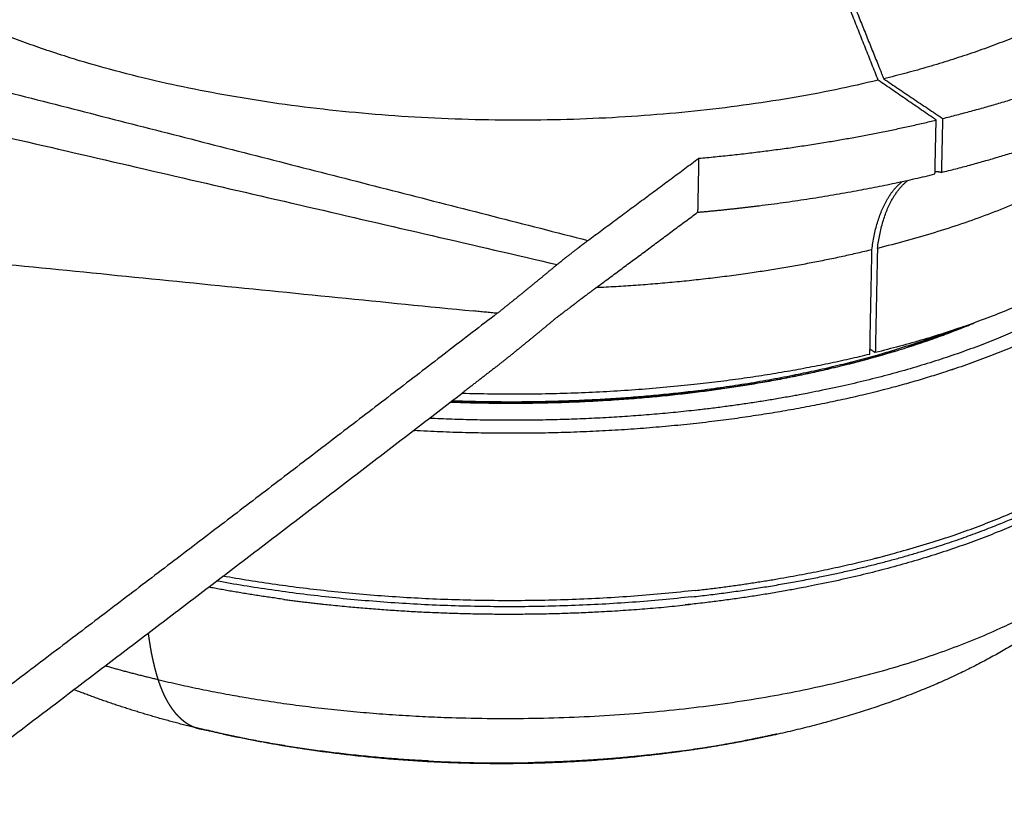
# Model space of a CAD drawing. Header units: millimetres. Extents: x -3418 to -920, y -373 to 1263.
# Tile 15 of 19: x -1617 to -1516, y 670 to 750. Entities that reach past the tile are written whole.
import ezdxf

# ---------------------------------------------------------------- set-up
doc = ezdxf.new("R2010")
doc.units = ezdxf.units.MM
doc.layers.add('Make2D$Visible$Curvas', color=7, linetype='Continuous')

msp = doc.modelspace()

# ---------------------------------------------------------------- linework, layer by layer
at = {"layer": 'Make2D$Visible$Curvas', "color": 29, "lineweight": -3, "true_color": 0x4d342b}
for points, weights, degree, knots in [([(-1528.57, 743.73), (-1565.61, 734.79), (-1603.75, 743.8), (-1624.31, 748.66), (-1634.82, 757.41)], [8232.77196892, 7122.79212521, 8232.92221097, 7611.96595602, 7725.41411525], 2, [0, 0, 0, 78.784054, 78.784054, 124.185272, 124.185272, 124.185272]), ([(-1561.71, 724.71), (-1561.18, 725.14), (-1560.65, 725.56), (-1559.59, 726.38), (-1559.06, 726.79), (-1558.53, 727.19)], [8193.52611646, 8194.32250728, 8195.12235168, 8196.72862604, 8197.53515384, 8198.34490787], 3, [0, 0, 0, 0, 3.274161, 3.274161, 6.548319, 6.548319, 6.548319, 6.548319]), ([(-1567.89, 719.67), (-1566.86, 720.49), (-1565.83, 721.32), (-1563.77, 723), (-1562.74, 723.85), (-1561.71, 724.71)], [8184.30070708, 8185.85200106, 8187.39660628, 8190.47178185, 8192.00254815, 8193.52611646], 3, [0, 0, 0, 0, 6.357791, 6.357791, 12.716144, 12.716144, 12.716144, 12.716144]), ([(-1557.68, 722.31), (-1557.9, 722.15), (-1558.12, 721.98), (-1558.78, 721.49), (-1559.21, 721.17), (-1559.64, 720.84)], [8202.85032398, 8202.50859066, 8202.16701777, 8201.16450008, 8200.50418612, 8199.84443553], 3, [1.288123, 1.288123, 1.288123, 1.288123, 2.663996, 2.663996, 5.328081, 5.328081, 5.328081, 5.328081]), ([(-1561.74, 719.25), (-1561.39, 719.52), (-1561.04, 719.78), (-1560.34, 720.31), (-1559.99, 720.58), (-1559.64, 720.84)], [8196.62558484, 8197.16219004, 8197.69876445, 8198.77168943, 8199.30811657, 8199.84443553], 3, [0, 0, 0, 0, 2.167455, 2.167455, 4.334919, 4.334919, 4.334919, 4.334919]), ([(-1567.89, 719.67), (-1610.49, 686.9), (-1653.76, 654.22), (-1742.41, 588.74), (-1787.83, 555.92), (-1834, 523.41)], [8184.30070708, 8120.18440497, 8055.71836583, 7926.01880171, 7860.78309331, 7795.1190814], 3, [0, 0, 0, 0, 260.467266, 260.467266, 520.937854, 520.937854, 520.937854, 520.937854]), ([(-1561.74, 719.25), (-1562.75, 718.4), (-1563.77, 717.56), (-1565.8, 715.9), (-1566.81, 715.08), (-1567.83, 714.28)], [8196.62558484, 8195.12674233, 8193.62068681, 8190.59493551, 8189.07488357, 8187.54806011], 3, [0, 0, 0, 0, 6.259294, 6.259294, 12.518577, 12.518577, 12.518577, 12.518577]), ([(-1834, 517.8), (-1787.82, 550.39), (-1742.39, 583.26), (-1654.99, 647.87), (-1612.94, 679.61), (-1571.52, 711.43)], [7798.06832619, 7863.76374387, 7929.04181326, 8056.95147136, 8119.605113, 8181.93588401], 3, [0, 0, 0, 0, 260.636411, 260.636411, 513.669283, 513.669283, 513.669283, 513.669283])]:
    msp.add_rational_spline(points, weights, degree=degree, knots=knots, dxfattribs=at)
for points, weights, degree in [([(-1533.33, 757.1), (-1528.5, 745.12)], [8235.64545925, 8233.30848383], 1), ([(-1528.57, 743.73), (-1533.82, 756.98)], [8232.77196892, 8235.39364934], 1), ([(-1501.77, 755.11), (-1511.17, 748.02), (-1528, 743.87)], [7708.21533707, 7700.88081311, 8233.06399606], 2), ([(-1664.31, 748.45), (-1561.71, 724.71)], [8245.3051114, 8193.52611646], 1), ([(-1636.64, 747.15), (-1558.53, 727.19)], [8239.93311959, 8198.34490787], 1), ([(-1521.93, 739.78), (-1510.93, 742.49), (-1502.45, 746.45)], [8224.51835499, 8139.83741453, 8238.45207096], 2), ([(-1528.5, 745.12), (-1528, 743.87)], [8233.3073858, 8233.06399606], 1), ([(-1522.59, 739.62), (-1528.57, 743.73)], [8224.18217608, 8232.77196892], 1), ([(-1528, 743.87), (-1521.93, 739.78)], [8233.06399606, 8224.51835499], 1), ([(-1494.02, 740.87), (-1494.62, 724.12), (-1528.87, 715.61)], [8197.14742752, 7223.37505138, 8249.076725], 2), ([(-1498.89, 740.88), (-1507.84, 731.52), (-1528.65, 726.37)], [7805.00334525, 7616.15146345, 8243.17556827], 2), ([(-1522.05, 734.21), (-1511.05, 736.93), (-1502.57, 740.89)], [8227.56277478, 8142.84841275, 8241.49649075], 2), ([(-1547.1, 735.67), (-1534.05, 736.85), (-1522.59, 739.62)], [8215.95581967, 8122.08652922, 8224.18217608], 2), ([(-1522.71, 734.05), (-1522.59, 739.62)], [8227.22659587, 8224.18217608], 1), ([(-1521.93, 739.78), (-1522.05, 734.21)], [8224.51835499, 8227.56277478], 1), ([(-1558.53, 727.19), (-1547.1, 735.67)], [8198.34490787, 8215.95581967], 1), ([(-1547.1, 735.67), (-1547.21, 730.1)], [8215.95581967, 8219.00023946], 1), ([(-1540.87, 730.78), (-1531.29, 731.97), (-1522.71, 734.05)], [8184.51951238, 8150.3797639, 8227.22659587], 2), ([(-1522.05, 734.21), (-1522.38, 734.27), (-1522.7, 734.29)], [8227.56277478, 8136.91023607, 8059.14553193], 2), ([(-1529.22, 726.23), (-1528.58, 731.36), (-1526.07, 733.28)], [8242.88568733, 7592.22791776, 7931.46628163], 2), ([(-1528.65, 726.37), (-1528.01, 731.46), (-1525.49, 733.4)], [8243.17556827, 7597.85907318, 7930.91435859], 2), ([(-1681.91, 731.09), (-1570.36, 719.91)], [8220.76180707, 8185.08623864], 1), ([(-1547.21, 730.1), (-1544, 730.39), (-1540.87, 730.78)], [8219.00023946, 8195.75232895, 8184.51951238], 2), ([(-1557.05, 722.78), (-1547.21, 730.1)], [8203.81056964, 8219.00023946], 1), ([(-1529.22, 726.23), (-1542.38, 723.03), (-1557.68, 722.31)], [8242.88568733, 7816.13921544, 7731.59436068], 2), ([(-1529.43, 715.47), (-1529.22, 726.23)], [8248.78684406, 8242.88568733], 1), ([(-1528.65, 726.37), (-1528.87, 715.61)], [8243.17556827, 8249.076725], 1), ([(-1557.68, 722.31), (-1557.47, 722.47), (-1557.26, 722.62), (-1557.05, 722.78)], [8202.85032398, 8203.17026218, 8203.49034101, 8203.81056964], 3), ([(-1567.89, 719.67), (-1570.36, 719.91)], [8184.30070708, 8185.08623864], 1), ([(-1571.52, 711.43), (-1548.81, 710.76), (-1529.43, 715.47)], [7701.91529979, 7621.75805612, 8248.78684406], 2), ([(-1528.87, 715.61), (-1529.42, 715.99)], [8249.076725, 8249.86504062], 1), ([(-1567.83, 714.28), (-1569.06, 713.33), (-1570.29, 712.38), (-1571.52, 711.43)], [8187.54806011, 8185.67762509, 8183.80690001, 8181.93588401], 3), ([(-1571.52, 711.43), (-1571.52, 711.43), (-1571.53, 711.43)], [7701.92181366, 7701.93240815, 7701.94301498], 2)]:
    msp.add_rational_spline(points, weights, degree=degree, dxfattribs=at)
at = {"layer": 'Make2D$Visible$Curvas', "color": 250, "lineweight": -3, "true_color": 0x111111}
for points, weights, degree, knots in [([(-1498.59, 728.96), (-1499.92, 727.25), (-1505.38, 721.93), (-1520.68, 714.36), (-1538.05, 710.72), (-1547.3, 709.68)], [8285.23128993, 8281.6457146, 8270.5335992, 8254.75845512, 8247.18535148, 8245.02131869], 3, [45.638989, 45.638989, 45.638989, 45.638989, 59.051392, 88.577087, 118.102783, 118.102783, 118.102783, 118.102783]), ([(-1497.24, 728.45), (-1498.64, 726.52), (-1504.17, 720.99), (-1513.5, 716.34), (-1520.88, 713.87)], [8286.60395686, 8282.5562891, 8270.9921667, 8261.29363892, 8256.1611535], 3, [334.058787, 334.058787, 334.058787, 334.058787, 348.660889, 377.210551, 377.210551, 377.210551, 377.210551]), ([(-1547.41, 691.07), (-1538.77, 692.05), (-1531, 693.87), (-1494.88, 702.33), (-1494.49, 719.81)], [7868.89367051, 8003.10192353, 8259.95185701, 7214.35210546, 8314.01013272], 2, [58.518343, 58.518343, 58.518343, 76.862597, 76.862597, 153.725195, 153.725195, 153.725195]), ([(-1572.64, 710.57), (-1564.53, 710.28), (-1547.17, 710.89), (-1529.24, 714.65), (-1520.57, 717.88), (-1518.68, 718.67)], [8246.88724948, 8246.27548644, 8247.54723688, 8255.35992952, 8262.08772712, 8263.73851825], 3, [2.954439, 2.954439, 2.954439, 2.954439, 27.802222, 55.604443, 63.937709, 63.937709, 63.937709, 63.937709]), ([(-1572.53, 710.66), (-1564.56, 710.37), (-1556.49, 710.65), (-1548.69, 711.53), (-1538.63, 712.67), (-1529.51, 714.76), (-1521.99, 717.55)], [8247.29257716, 8246.68173085, 8247.27545699, 8249.11996319, 8251.50179714, 8255.85032719, 8261.7573773], 3, [30.95758, 30.95758, 30.95758, 30.95758, 55.736883, 55.736883, 55.736883, 87.749045, 87.749045, 87.749045, 87.749045]), ([(-1519.76, 718.3), (-1521.49, 717.58), (-1523.42, 716.87), (-1525.44, 716.21), (-1525.54, 716.17)], [8264.19135956, 8262.69716778, 8261.21502682, 8259.83717483, 8259.7699008], 3, [102.163312, 102.163312, 102.163312, 102.163312, 109.774753, 110.166995, 110.166995, 110.166995, 110.166995]), ([(-1526.86, 715.76), (-1533.42, 713.74), (-1548.2, 710.75), (-1564.7, 710.18), (-1572.76, 710.48)], [8258.90067446, 8254.69877712, 8248.50029118, 8247.30882628, 8247.93361017], 3, [111.884567, 111.884567, 111.884567, 111.884567, 137.218442, 161.916005, 161.916005, 161.916005, 161.916005]), ([(-1520.88, 713.87), (-1521.01, 713.83), (-1528.69, 711.28), (-1546.47, 707.55), (-1566.51, 707.02), (-1576.4, 707.56), (-1576.55, 707.57)], [8256.1611535, 8256.07029351, 8250.77962644, 8243.03621887, 8241.92998286, 8243.05701567, 8243.07438888], 3, [149.371706, 149.371706, 149.371706, 149.371706, 149.893184, 179.87182, 209.850457, 210.309314, 210.309314, 210.309314, 210.309314])]:
    msp.add_rational_spline(points, weights, degree=degree, knots=knots, dxfattribs=at)
for points, weights, degree in [([(-1547.3, 709.68), (-1556.21, 708.67), (-1565.64, 708.39), (-1574.91, 708.83)], [8245.02131869, 8242.93785866, 8242.35834544, 8243.27331374], 3), ([(-1547.41, 691.07), (-1572.19, 688.27), (-1596.2, 692.54)], [7045.36857737, 7041.42661982, 7892.43878574], 2)]:
    msp.add_rational_spline(points, weights, degree=degree, dxfattribs=at)
at = {"layer": 'Make2D$Visible$Curvas', "color": 7, "lineweight": -3, "true_color": 0xffffff}
for points, weights, degree, knots in [([(-1498.18, 709.17), (-1499.52, 707.48), (-1505.03, 702.12), (-1520.43, 694.46), (-1538.36, 690.68), (-1548.12, 689.61), (-1548.49, 689.57)], [8295.41396814, 8291.88173072, 8280.72658695, 8264.81591094, 8256.99034842, 8254.77808242, 8254.69742617], 3, [206.155953, 206.155953, 206.155953, 206.155953, 214.044865, 231.881937, 249.719009, 250.415742, 250.415742, 250.415742, 250.415742]), ([(-1547.8, 690.41), (-1535.77, 691.74), (-1525.57, 694.66), (-1517.2, 697.06), (-1510.78, 700.33)], [7729.01902188, 7879.93701378, 8263.22922942, 7955.19531598, 7805.98033099], 2, [58.080964, 58.080964, 58.080964, 83.377224, 83.377224, 104.337695, 104.337695, 104.337695]), ([(-1602.91, 681.88), (-1594.71, 679.87), (-1576.48, 677.35), (-1547.99, 678.11), (-1522.74, 683.45), (-1506.9, 691.35), (-1501.45, 697.25), (-1500.04, 699.59)], [8270.48894647, 8266.331413, 8261.12469261, 8262.70141704, 8273.72671196, 8290.09853927, 8302.36861025, 8307.25518957], 3, [0, 0, 0, 0, 28.703817, 57.407635, 86.111452, 114.815269, 132.73614, 132.73614, 132.73614, 132.73614]), ([(-1500.1, 699.48), (-1500.41, 698.99), (-1500.72, 698.5), (-1503.45, 694.47), (-1506.45, 691.42), (-1509.79, 688.83), (-1509.82, 688.8), (-1509.84, 688.78), (-1509.87, 688.76), (-1515.16, 684.67), (-1521.46, 681.55), (-1535.44, 676.76), (-1543.21, 675.1), (-1551.5, 674.16), (-1555.62, 673.69), (-1559.8, 673.4), (-1564.02, 673.3)], [8307.03029313, 8306.68056197, 8306.32796516, 8303.32882189, 8300.54749052, 8297.77193636, 8297.74987474, 8297.72781381, 8297.70575373, 8293.32110298, 8288.9022628, 8281.68599744, 8278.88525851, 8277.30952642, 8276.52688915, 8276.05667655, 8275.90581746], 3, [20.329307, 20.329307, 20.329307, 20.329307, 22.474124, 22.474124, 38.403574, 38.403574, 38.403574, 38.529931, 38.529931, 38.529931, 63.776279, 63.776279, 89.745852, 89.745852, 89.745852, 102.589129, 102.589129, 102.589129, 102.589129]), ([(-1589.92, 690.15), (-1585.52, 689.56), (-1571.73, 688.28), (-1557.53, 688.61), (-1548.49, 689.57)], [8255.90016079, 8254.66997813, 8252.01930383, 8252.71314325, 8254.69706347], 3, [15.889435, 15.889435, 15.889435, 15.889435, 29.974784, 58.776969, 58.776969, 58.776969, 58.776969]), ([(-1603.92, 686.65), (-1603.91, 686.56), (-1603.9, 686.46), (-1603.88, 686.36), (-1603.84, 686.07), (-1603.8, 685.78), (-1603.75, 685.5), (-1603.7, 685.17), (-1603.64, 684.85), (-1603.58, 684.53), (-1603.52, 684.22), (-1603.45, 683.91), (-1603.38, 683.61), (-1603.31, 683.31), (-1603.24, 683.02), (-1603.16, 682.73), (-1603.08, 682.44), (-1603, 682.16), (-1602.91, 681.88)], [8265.67206036, 8265.75418664, 8265.83678668, 8265.91986067, 8266.17154196, 8266.42757259, 8266.68797116, 8266.98594177, 8267.28963149, 8267.59909139, 8267.9059083, 8268.2183976, 8268.53662866, 8268.85227298, 8269.17356645, 8269.5005909, 8269.82439436, 8270.15381681, 8270.48894647], 3, [7.227827, 7.227827, 7.227827, 7.227827, 7.597401, 7.597401, 7.597401, 8.718134, 8.718134, 8.718134, 10.003962, 10.003962, 10.003962, 11.2846, 11.2846, 11.2846, 12.562821, 12.562821, 12.562821, 13.838529, 13.838529, 13.838529, 13.838529]), ([(-1602.91, 681.88), (-1602.85, 681.69), (-1602.79, 681.51), (-1602.72, 681.33), (-1602.65, 681.13), (-1602.57, 680.93), (-1602.49, 680.74), (-1602.41, 680.55), (-1602.32, 680.36), (-1602.24, 680.18), (-1602.15, 680), (-1602.06, 679.83), (-1601.97, 679.66), (-1601.87, 679.49), (-1601.77, 679.33), (-1601.67, 679.17), (-1601.57, 679.02), (-1601.47, 678.87), (-1601.36, 678.73), (-1601.26, 678.59), (-1601.15, 678.45), (-1601.03, 678.32), (-1601, 678.29), (-1600.97, 678.26), (-1600.94, 678.22), (-1600.83, 678.1), (-1600.71, 677.98), (-1600.59, 677.87), (-1600.48, 677.77), (-1600.35, 677.66), (-1600.23, 677.57), (-1600.11, 677.48), (-1599.98, 677.39), (-1599.85, 677.31), (-1599.72, 677.23), (-1599.59, 677.16), (-1599.46, 677.1), (-1599.33, 677.03), (-1599.19, 676.98), (-1599.06, 676.93), (-1598.93, 676.88), (-1598.79, 676.84), (-1598.66, 676.81)], [8270.48894647, 8270.72102439, 8270.95434828, 8271.1888046, 8271.45882957, 8271.7303561, 8272.00324773, 8272.28101428, 8272.5601954, 8272.84068387, 8273.1239368, 8273.40852331, 8273.69436542, 8273.98437072, 8274.27566881, 8274.56820639, 8274.86278967, 8275.15863024, 8275.4556964, 8275.75416515, 8276.0538715, 8276.35480005, 8276.43616086, 8276.51760886, 8276.59915162, 8276.89918603, 8277.20053234, 8277.50318903, 8277.80678033, 8278.11169055, 8278.41791878, 8278.72222623, 8279.02783565, 8279.33474035, 8279.63899156, 8279.94451616, 8280.25129569, 8280.55480074, 8280.85953446, 8281.16546121, 8281.45672251, 8281.74906554, 8282.04243891], 3, [10.288412, 10.288412, 10.288412, 10.288412, 11.167579, 11.167579, 11.167579, 12.168635, 12.168635, 12.168635, 13.176784, 13.176784, 13.176784, 14.185831, 14.185831, 14.185831, 15.202387, 15.202387, 15.202387, 16.220888, 16.220888, 16.220888, 17.241173, 17.241173, 17.241173, 17.516767, 17.516767, 17.516767, 18.531474, 18.531474, 18.531474, 19.551985, 19.551985, 19.551985, 20.570912, 20.570912, 20.570912, 21.587897, 21.587897, 21.587897, 22.602821, 22.602821, 22.602821, 23.579292, 23.579292, 23.579292, 23.579292]), ([(-1598.66, 676.81), (-1598.65, 676.81), (-1598.65, 676.81), (-1598.64, 676.81), (-1598.5, 676.77), (-1598.36, 676.75), (-1598.22, 676.73)], [8282.04243891, 8282.05340755, 8282.06437762, 8282.07534914, 8282.37560968, 8282.67694727, 8282.97927902], 3, [23.579292, 23.579292, 23.579292, 23.579292, 23.6158, 23.6158, 23.6158, 24.627153, 24.627153, 24.627153, 24.627153]), ([(-1574.94, 673.46), (-1575.41, 673.49), (-1575.89, 673.51), (-1584.1, 674.03), (-1591.6, 675.11), (-1598.66, 676.81)], [8276.23167134, 8276.27664463, 8276.32563602, 8277.25249728, 8279.19727348, 8282.04243891], 3, [113.6564, 113.6564, 113.6564, 113.6564, 115.083744, 115.083744, 138.608766, 138.608766, 138.608766, 138.608766]), ([(-1539.03, 676.25), (-1540.68, 675.88), (-1542.35, 675.54), (-1546.69, 674.75), (-1549.38, 674.36), (-1552.1, 674.05), (-1560.02, 673.15), (-1568.03, 672.95), (-1583.57, 673.92), (-1590.85, 674.97), (-1597.89, 676.65)], [8281.98544468, 8281.5909863, 8281.22410522, 8280.36056635, 8279.91345176, 8279.56134996, 8278.53756429, 8278.35331296, 8279.77398915, 8281.23326824, 8283.248925], 3, [0, 0, 0, 0, 5.312173, 5.312173, 13.702314, 13.702314, 13.702314, 38.048986, 38.048986, 60.696332, 60.696332, 60.696332, 60.696332])]:
    msp.add_rational_spline(points, weights, degree=degree, knots=knots, dxfattribs=at)
for points, weights, degree in [([(-1589.92, 690.15), (-1592.56, 690.51), (-1595.15, 690.93), (-1597.69, 691.41)], [8255.90016079, 8256.63674255, 8257.50225725, 8258.49646543], 3), ([(-1547.8, 690.41), (-1572.78, 687.64), (-1596.85, 692.04)], [7863.61586732, 7507.29306134, 8049.78189981], 2), ([(-1608.33, 683.3), (-1606.58, 682.79), (-1604.77, 682.32), (-1602.91, 681.88)], [8273.4169141, 8272.36944233, 8271.39142937, 8270.48894647], 3), ([(-1598.66, 676.81), (-1603.22, 677.9), (-1607.53, 679.24), (-1611.58, 680.83)], [8282.04243891, 8283.88058555, 8286.07219402, 8288.51224302], 3), ([(-1599.11, 676.95), (-1598.67, 676.84), (-1598.22, 676.73)], [8227.01424018, 8254.65850901, 8282.97927902], 2), ([(-1598.22, 676.73), (-1598.05, 676.69), (-1597.89, 676.65)], [8282.97927902, 8276.40273389, 8269.90899034], 2), ([(-1597.89, 676.65), (-1587.12, 674.1), (-1574.94, 673.46)], [8277.83304376, 8115.01150376, 8276.23166486], 2), ([(-1556.63, 673.67), (-1547.31, 674.38), (-1539.03, 676.25)], [7836.49875391, 7959.51094251, 8281.98544468], 2), ([(-1574.94, 673.46), (-1569.48, 673.18), (-1564.02, 673.31)], [8276.23166486, 8242.68043458, 8275.90566225], 2)]:
    msp.add_rational_spline(points, weights, degree=degree, dxfattribs=at)

doc.saveas('drawing.dxf')
